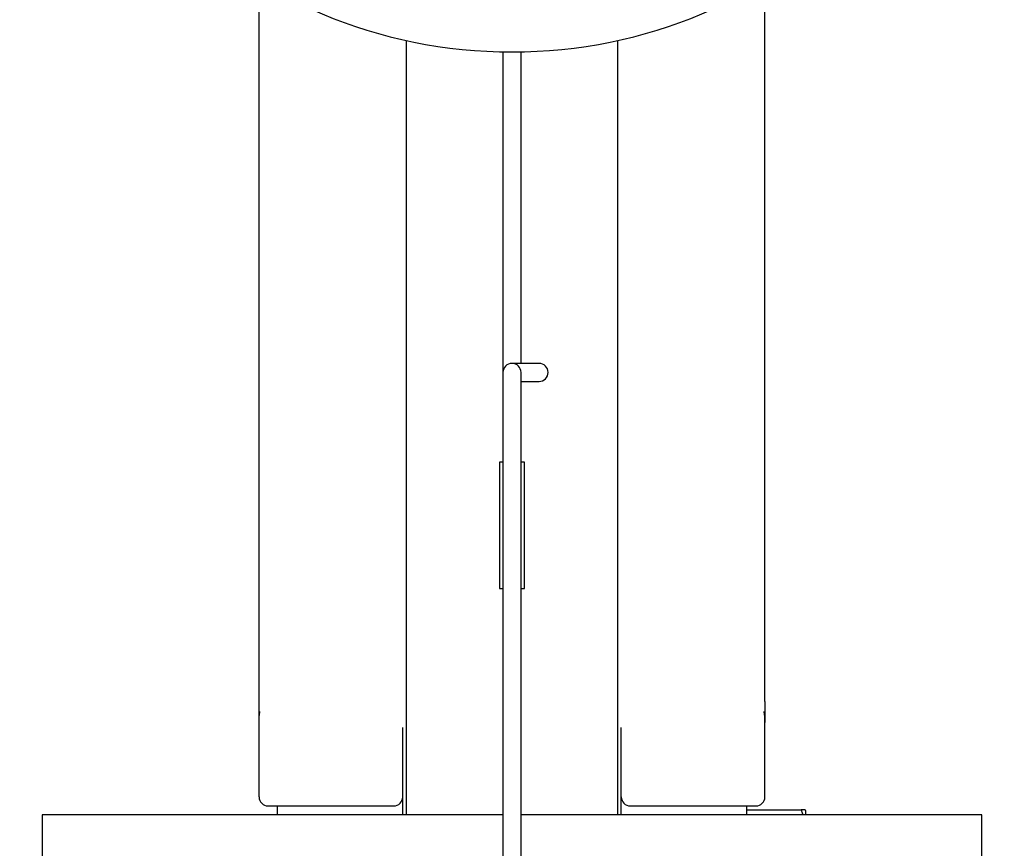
# Model space of a CAD drawing. Header units: millimetres. Extents: x 8 to 564, y 12 to 489.
# Tile 53 of 79: x 270 to 325, y 390 to 436. Entities that reach past the tile are written whole.
import ezdxf

# ---------------------------------------------------------------- set-up
doc = ezdxf.new("R2010")
doc.units = ezdxf.units.MM

msp = doc.modelspace()

# ---------------------------------------------------------------- linework, layer by layer
at = {"color": 7, "linetype": 'Continuous', "lineweight": 30}
for p, q in [((283.5, 398.348), (283.5, 438.183)), ((311.5, 398.348), (311.5, 438.183)), ((291.65, 434.947), (291.65, 392.061)), ((303.35, 392.061), (303.35, 434.947)), ((297, 434.316), (297, 416.561)), ((298, 417.061), (298, 434.316)), ((297.634, 417.061), (297.5, 417.061)), ((298.799, 417.061), (297.634, 417.061)), ((299, 417.061), (298.799, 417.061)), ((297, 416.561), (297, 382.561)), ((298, 382.561), (298, 416.561)), ((298, 416.061), (298.799, 416.061)), ((298.799, 416.061), (299, 416.061)), ((296.8, 411.601), (296.8, 404.601)), ((297, 411.601), (296.8, 411.601)), ((298.2, 411.601), (298, 411.601)), ((298.2, 404.601), (298.2, 411.601)), ((296.8, 404.601), (297, 404.601)), ((298, 404.601), (298.2, 404.601)), ((283.5, 393.061), (283.5, 397.183)), ((291.45, 396.601), (291.45, 396.903)), ((303.55, 396.601), (303.55, 396.903)), ((311.5, 393.061), (311.5, 397.183)), ((291.45, 393.061), (291.45, 396.601)), ((303.55, 393.061), (303.55, 396.601)), ((291.45, 392.061), (291.45, 393.061)), ((303.55, 392.061), (303.55, 393.061)), ((284, 392.561), (286.856, 392.561)), ((284.5, 392.561), (284.5, 392.061)), ((286.856, 392.561), (290.95, 392.561)), ((304.05, 392.561), (308.144, 392.561)), ((308.144, 392.561), (311, 392.561)), ((310.5, 392.061), (310.5, 392.561)), ((271.5, 392.061), (271.5, 383.061)), ((297, 392.061), (271.5, 392.061)), ((323.5, 392.061), (298, 392.061)), ((310.5, 392.352), (313.504, 392.352)), ((313.75, 392.307), (313.724, 392.352)), ((313.75, 392.307), (313.75, 392.061)), ((323.5, 383.061), (323.5, 392.061))]:
    msp.add_line(p, q, dxfattribs=at)
for centre, radius, start, end in [((297.5, 461.561), 27.25, 91.5771, 88.4229), ((297.5, 416.561), 0.5, 0, 180), ((299, 416.561), 0.5, 270, 90), ((284, 393.061), 0.5, 180, 270), ((290.95, 393.061), 0.5, 270, 0), ((304.05, 393.061), 0.5, 180, 270), ((311, 393.061), 0.5, 270, 0)]:
    msp.add_arc(centre, radius, start, end, dxfattribs=at)
for points, knots in [([(283.5, 397.183), (283.5, 397.224), (283.5, 397.305), (283.5, 397.425), (283.5, 397.545), (283.5, 397.644), (283.5, 397.724), (283.5, 397.785), (283.5, 397.846), (283.5, 397.906), (283.5, 397.966), (283.5, 398.042), (283.5, 398.133), (283.5, 398.24), (283.5, 398.312), (283.5, 398.348)], [0, 0, 0, 0, 0.103361, 0.206743, 0.30987, 0.412998, 0.464669, 0.516318, 0.568164, 0.620092, 0.672117, 0.724096, 0.816088, 0.908104, 1, 1, 1, 1]), ([(311.5, 398.348), (311.5, 398.321), (311.5, 398.267), (311.5, 398.187), (311.5, 398.107), (311.5, 398.027), (311.5, 397.947), (311.5, 397.872), (311.5, 397.799), (311.5, 397.731), (311.5, 397.662), (311.5, 397.594), (311.5, 397.511), (311.5, 397.412), (311.5, 397.298), (311.5, 397.222), (311.5, 397.183)], [0, 0, 0, 0, 0.06896, 0.137968, 0.206951, 0.275716, 0.344489, 0.413219, 0.471618, 0.530139, 0.588893, 0.647751, 0.706435, 0.80431, 0.90221, 1, 1, 1, 1]), ([(283.5, 397.183), (283.5, 397.2), (283.5, 397.232), (283.501, 397.279), (283.502, 397.326), (283.503, 397.372), (283.505, 397.417), (283.507, 397.46), (283.51, 397.507), (283.514, 397.557), (283.518, 397.608), (283.524, 397.656), (283.53, 397.701), (283.536, 397.744), (283.541, 397.77), (283.544, 397.782)], [0, 0, 0, 0, 0.074643, 0.147888, 0.219866, 0.290711, 0.360565, 0.429577, 0.4979, 0.586125, 0.671885, 0.755642, 0.837893, 0.919165, 1, 1, 1, 1]), ([(311.5, 397.183), (311.5, 397.2), (311.5, 397.232), (311.499, 397.279), (311.498, 397.326), (311.497, 397.372), (311.495, 397.417), (311.493, 397.46), (311.49, 397.507), (311.486, 397.557), (311.482, 397.608), (311.476, 397.656), (311.47, 397.701), (311.464, 397.744), (311.459, 397.77), (311.456, 397.782)], [0, 0, 0, 0, 0.074658, 0.147919, 0.219911, 0.29077, 0.360638, 0.429662, 0.497998, 0.586205, 0.671947, 0.755687, 0.837923, 0.91918, 1, 1, 1, 1]), ([(313.504, 392.352), (313.523, 392.297), (313.554, 392.201), (313.581, 392.103), (313.593, 392.061)], [0, 0, 0, 0, 0.574429, 1, 1, 1, 1]), ([(313.724, 392.352), (313.717, 392.352), (313.703, 392.352), (313.674, 392.352), (313.64, 392.352), (313.6, 392.352), (313.555, 392.352), (313.521, 392.352), (313.504, 392.352)], [0, 0, 0, 0, 0.165938, 0.331929, 0.497882, 0.665239, 0.832631, 1, 1, 1, 1])]:
    msp.add_open_spline(points, degree=3, knots=knots, dxfattribs=at)

doc.saveas('drawing.dxf')
